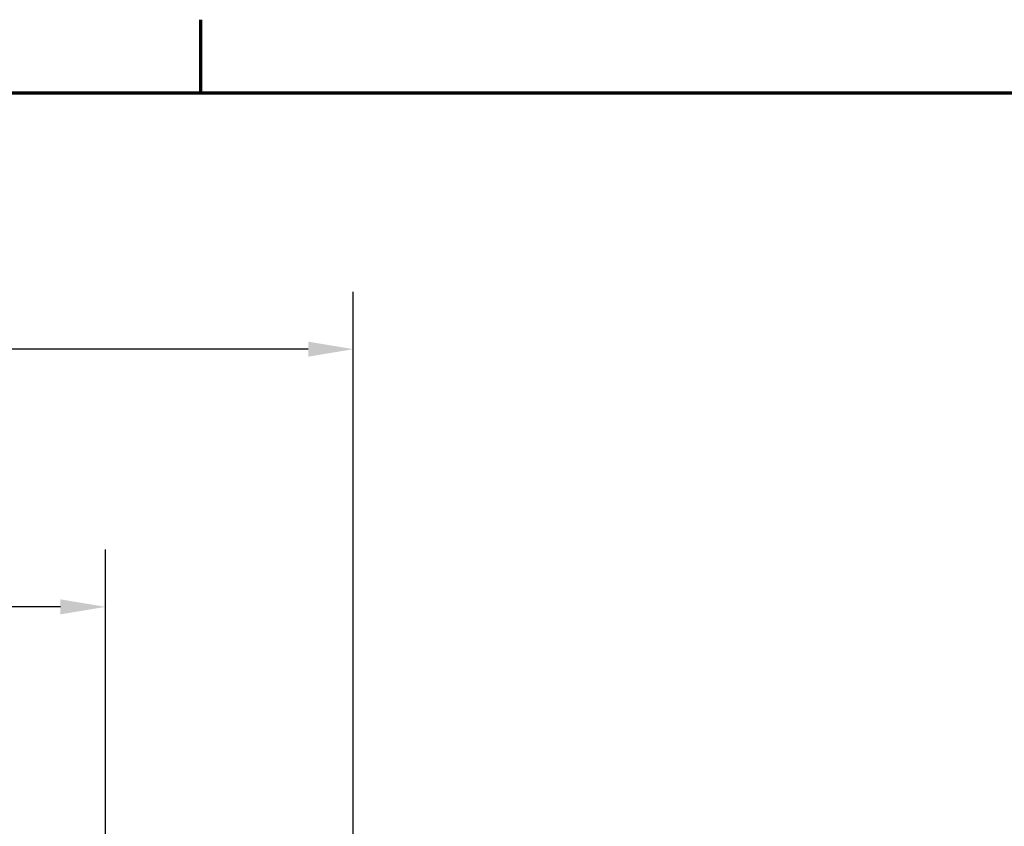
# Model space of a CAD drawing. Header units: inches. Extents: x 0.2 to 50.9, y 0.9 to 32.1.
# Tile 94 of 95: x 44 to 47.3, y 29.1 to 31.7. Entities that reach past the tile are written whole.
import ezdxf

# ---------------------------------------------------------------- set-up
doc = ezdxf.new("R2010")
doc.units = ezdxf.units.IN
doc.header["$LTSCALE"] = 1.5
doc.header["$MEASUREMENT"] = 0
doc.layers.add('Border (ANSI)', color=7, linetype='Continuous', lineweight=70)
doc.layers.add('Dimension (ANSI)', color=7, linetype='Continuous', lineweight=25)
doc.styles.get("Standard").update_dxf_attribs({"font": 'arial.ttf'})
doc.dimstyles.new('Default (ANSI)', dxfattribs={"dimscale": 1.5, "dimtxt": 0.2, "dimasz": 0.098425, "dimexe": 0.125, "dimexo": 0.0625, "dimgap": 0.031496, "dimtad": 0, "dimtih": 1, "dimtoh": 1, "dimrnd": 1e-08, "dimzin": 0, "dimdsep": 46, "dimtxsty": 'Standard', "dimcen": 0.09, "dimdle": 0.393701, "dimclrd": 256, "dimclre": 256, "dimclrt": 7, "dimadec": 0, "dimazin": 1, "dimtfac": 0.6, "dimtofl": 0, "dimtmove": 0, "dimatfit": 3, "dimfxl": 1, "dimtolj": 1, "dimtzin": 4, "dimlwd": -1, "dimlwe": -1, "dimarcsym": 0})

# ---------------------------------------------------------------- blocks, each defined once
blk = doc.blocks.new('Borders Default Border')
at = {"layer": 'Border (ANSI)'}
blk.add_line((29.75, 21), (29.75, 21.16), dxfattribs=at)
at = {"layer": 'Border (ANSI)', "flags": 128}
blk.add_lwpolyline([(0.5, 1), (0.5, 21), (33.5, 21), (33.5, 1), (0.5, 1)], dxfattribs=at)
blk = doc.blocks.new('*D56')
at = {"layer": 'Defpoints', "color": 0, "transparency": 16777216}
for p in [(44.3128, 29.8153), (35.3128, 26.9518), (44.3128, 26.9518)]:
    blk.add_point(p, dxfattribs=at)
at = {"layer": 'Dimension (ANSI)', "transparency": 16777216}
for p, q in [((35.3128, 27.0455), (35.3128, 30.0028)), ((44.3128, 27.0455), (44.3128, 30.0028)), ((35.4605, 29.8153), (39.3765, 29.8153)), ((44.1652, 29.8153), (40.2492, 29.8153))]:
    blk.add_line(p, q, dxfattribs=at)
for points in [[(35.4605, 29.8399), (35.4605, 29.7907), (35.3128, 29.8153)], [(44.1652, 29.8399), (44.1652, 29.7907), (44.3128, 29.8153)]]:
    blk.add_solid(points, dxfattribs=at)
at = {"layer": 'Dimension (ANSI)', "color": 7, "transparency": 16777216, "insert": (39.4237, 29.9684), "char_height": 0.3, "attachment_point": 1}
blk.add_mtext('\\A1;9.00', dxfattribs=at)
blk = doc.blocks.new('*D59')
at = {"layer": 'Defpoints', "color": 0, "transparency": 16777216}
for p in [(45.1253, 30.66), (34.5003, 25.0768), (45.1253, 25.0768)]:
    blk.add_point(p, dxfattribs=at)
at = {"layer": 'Dimension (ANSI)', "transparency": 16777216}
for p, q in [((34.5003, 25.1705), (34.5003, 30.8475)), ((45.1253, 25.1705), (45.1253, 30.8475)), ((34.648, 30.66), (39.2735, 30.66)), ((44.9777, 30.66), (40.3521, 30.66))]:
    blk.add_line(p, q, dxfattribs=at)
for points in [[(34.648, 30.6847), (34.648, 30.6354), (34.5003, 30.66)], [(44.9777, 30.6847), (44.9777, 30.6354), (45.1253, 30.66)]]:
    blk.add_solid(points, dxfattribs=at)
at = {"layer": 'Dimension (ANSI)', "color": 7, "transparency": 16777216, "insert": (39.3208, 30.8133), "char_height": 0.3, "attachment_point": 1}
blk.add_mtext('\\A1;10.63', dxfattribs=at)

msp = doc.modelspace()

# ---------------------------------------------------------------- block references
at = {"xscale": 1.5, "yscale": 1.5, "zscale": 1.5}
msp.add_blockref('Borders Default Border', (0, 0), dxfattribs=at)

# ---------------------------------------------------------------- dimensions: what is measured, and where the dimension line sits
at = {"layer": 'Dimension (ANSI)'}
for base, p1, p2, picture, middle in [((45.1253194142, 30.6600445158), (34.5003194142, 25.0767952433), (45.1253194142, 25.0767952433), '*D59', (39.8128194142, 30.6600445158)), ((44.3128, 29.8153), (35.3128, 26.9518), (44.3128, 26.9518), '*D56', (39.8128, 29.8153))]:
    dim = msp.add_linear_dim(base=base, p1=p1, p2=p2, angle=180, dimstyle='Default (ANSI)', override={"dimgap": 0.031496, "dimtih": 0, "dimtoh": 0, "dimdec": 2, "dimtol": 0, "dimlim": 0, "dimtp": 0, "dimtm": 0, "dimtdec": 2, "dimatfit": 1}, dxfattribs=at)
    dim.commit()
    dim.dimension.update_dxf_attribs({"geometry": picture, "text_midpoint": middle, "dimtype": 160})

doc.saveas('drawing.dxf')
